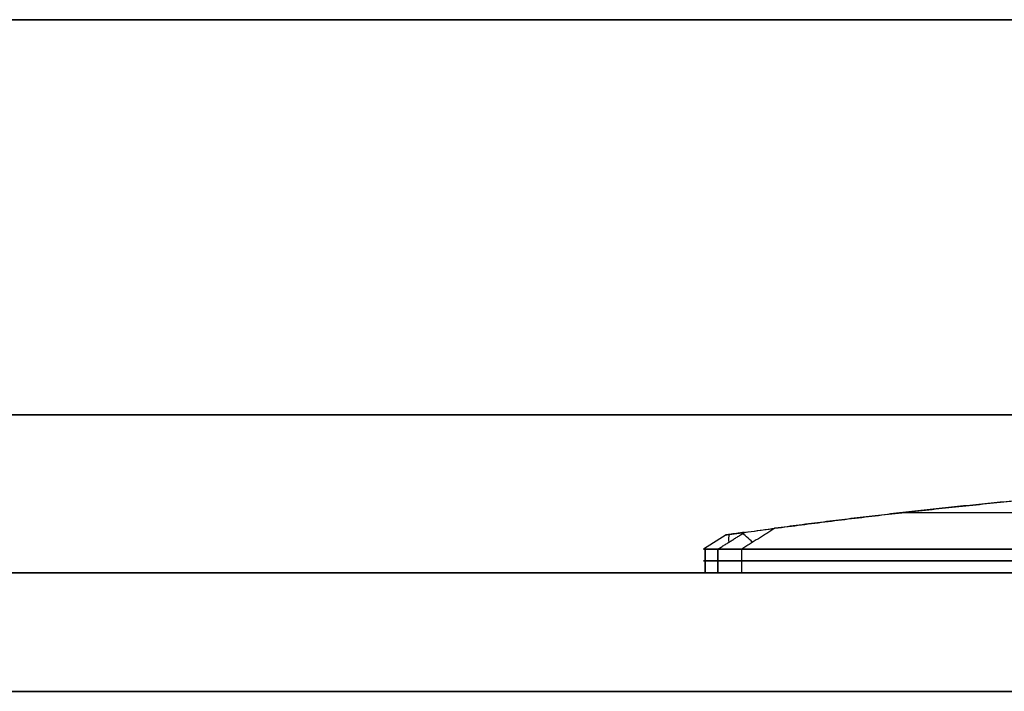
# Model space of a CAD drawing. Header units: millimetres. Extents: x -250 to 250, y -226 to 214.
# Tile 162 of 175: x -21.13 to -8.67, y 205.53 to 214.03. Entities that reach past the tile are written whole.
import ezdxf

# ---------------------------------------------------------------- set-up
doc = ezdxf.new("R2010")
doc.units = ezdxf.units.MM
doc.layers.add('Livello 01', color=7, linetype='Continuous')

# ---------------------------------------------------------------- blocks, each defined once
blk = doc.blocks.new('MCP141A13_03')
at = {"layer": 'Livello 01', "color": 253, "true_color": 0x999999}
blk.add_line((-244.062, -2.5), (244.062, -2.5), dxfattribs=at)
for points in [[(-238, 6, 5), (238, 6, 5)], [(238, 1), (-238, 1)], [(245, -6), (-245, -6)]]:
    blk.add_open_spline(points, degree=1, dxfattribs=at)
blk = doc.blocks.new('MCP141A14_03')
at = {"layer": 'Livello 01', "color": 253, "true_color": 0x999999}
blk.add_line((-244.062, 2.5), (244.062, 2.5), dxfattribs=at)
for points in [[(-245, 6), (245, 6)], [(-238, -1), (238, -1)], [(238, -6, 5), (-238, -6, 5)]]:
    blk.add_open_spline(points, degree=1, dxfattribs=at)
blk = doc.blocks.new('LOGOKPICCOLO')
at = {"layer": 'Livello 01', "color": 7, "true_color": 0xffffff}
for p, q in [((15.964, 17.632, -0.15), (24.09, 17.632, -0.15)), ((24.287, 17.192, 0.18), (24.574, 17.318, 0)), ((16.118, 17.311, 0.458), (22.091, 17.311, 0.458)), ((24.392, 16.946, -0.15), (16.432, 8.256, -0.15))]:
    blk.add_line(p, q, dxfattribs=at)
at = {"layer": 'Livello 01', "color": 7, "true_color": 0xffffff, "extrusion": (0.793348, 0.349175, -0.498674)}
for start, end in [(41.4316, 69.9933), (116.874, 138.5684)]:
    blk.add_arc((6.059, 14.206, 25.097), 0.5, start, end, dxfattribs=at)
at = {"layer": 'Livello 01', "color": 7, "true_color": 0xffffff}
for points in [[(24.09, 17.632), (15.964, 17.632)], [(15.964, 17.632, -0.3), (24.09, 17.632, -0.3)], [(23.67, 17.447, 0.264), (24.09, 17.632)], [(24.09, 17.632, -0.3), (24.09, 17.632)], [(24.388, 17.578, -0.3), (24.388, 17.578)], [(24.552, 17.426), (24.552, 17.426, -0.3)], [(24.553, 17.202, -0.3), (24.553, 17.202)], [(16.432, 8.256), (24.392, 16.946)], [(24.392, 16.946, -0.3), (16.432, 8.256, -0.3)], [(24.392, 16.946), (24.054, 16.797, 0.212)], [(24.392, 16.946, -0.3), (24.392, 16.946)]]:
    blk.add_open_spline(points, degree=1, dxfattribs=at)
for points, weights in [([(24.09, 17.632, -0.3), (24.33, 17.632, -0.3), (24.493, 17.559, -0.3), (24.552, 17.426, -0.3)], [1, 0.941011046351, 0.941011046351, 1]), ([(24.552, 17.426), (24.493, 17.559), (24.33, 17.632), (24.09, 17.632)], [1, 0.941011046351, 0.941011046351, 1]), ([(24.09, 17.632, -0.15), (24.33, 17.632, -0.15), (24.493, 17.559, -0.15), (24.552, 17.426, -0.15)], [1, 0.941011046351, 0.941011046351, 1]), ([(16.272, 16.99, 0.917), (18.747, 17.067, 0.807), (21.214, 17.219, 0.589), (23.67, 17.447, 0.264)], [1, 0.999363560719, 0.999363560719, 1]), ([(24.552, 17.426, -0.3), (24.61, 17.292, -0.3), (24.554, 17.122, -0.3), (24.392, 16.946, -0.3)], [1, 0.941011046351, 0.941011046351, 1]), ([(24.392, 16.946), (24.554, 17.122), (24.61, 17.292), (24.552, 17.426)], [1, 0.941011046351, 0.941011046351, 1]), ([(24.552, 17.426, -0.15), (24.61, 17.292, -0.15), (24.554, 17.122, -0.15), (24.392, 16.946, -0.15)], [1, 0.941011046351, 0.941011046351, 1]), ([(24.054, 16.797, 0.212), (21.268, 14.152, 0.594), (18.467, 11.345, 0.838), (15.657, 8.386, 0.942)], [1, 0.999180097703, 0.999180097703, 1])]:
    blk.add_rational_spline(points, weights, degree=3, dxfattribs=at)
blk.add_open_spline([(24.054, 16.797, 0.212), (24.128, 16.867, 0.202), (24.196, 16.943, 0.193), (24.266, 17.079, 0.183), (24.284, 17.128, 0.181), (24.289, 17.23, 0.18), (24.274, 17.282, 0.182), (24.209, 17.361, 0.191), (24.164, 17.388, 0.197), (24.07, 17.425, 0.21), (24.02, 17.437, 0.217), (23.872, 17.458, 0.237), (23.77, 17.456, 0.251), (23.67, 17.447, 0.264)], degree=3, knots=[0, 0, 0, 0, 0.30764, 0.30764, 0.46146, 0.46146, 0.61528, 0.61528, 0.769099, 0.769099, 0.922919, 0.922919, 1.230559, 1.230559, 1.230559, 1.230559], dxfattribs=at)

msp = doc.modelspace()

# ---------------------------------------------------------------- linework, layer by layer
at = {"layer": 'Livello 01'}
for p, q in [((28, 207.03, 169.27), (-28, 207.03, 169.27)), ((28, 205.53, 169.27), (-28, 205.53, 169.27))]:
    msp.add_line(p, q, dxfattribs=at)
for points in [[(-28, 207.03, 326.77), (28, 207.03, 326.77)], [(28, 207.03, 11.77), (-28, 207.03, 11.77)], [(28, 205.53, 11.77), (-28, 205.53, 11.77)], [(-28, 205.53, 326.77), (28, 205.53, 326.77)]]:
    msp.add_open_spline(points, degree=1, dxfattribs=at)

# ---------------------------------------------------------------- block references
at = {"layer": 'Livello 01', "extrusion": (0, -1, -2.22045e-16)}
for name, p in [('MCP141A13_03', (0, 337.97, -214.03)), ('MCP141A14_03', (0, -0.03, -214.03))]:
    msp.add_blockref(name, p, dxfattribs=at)
at = {"layer": 'Livello 01', "extrusion": (-1.2593e-16, 1, 2.22045e-16)}
msp.add_blockref('LOGOKPICCOLO', (-12.097, 161.245, 207.33), dxfattribs=at)

doc.saveas('drawing.dxf')
